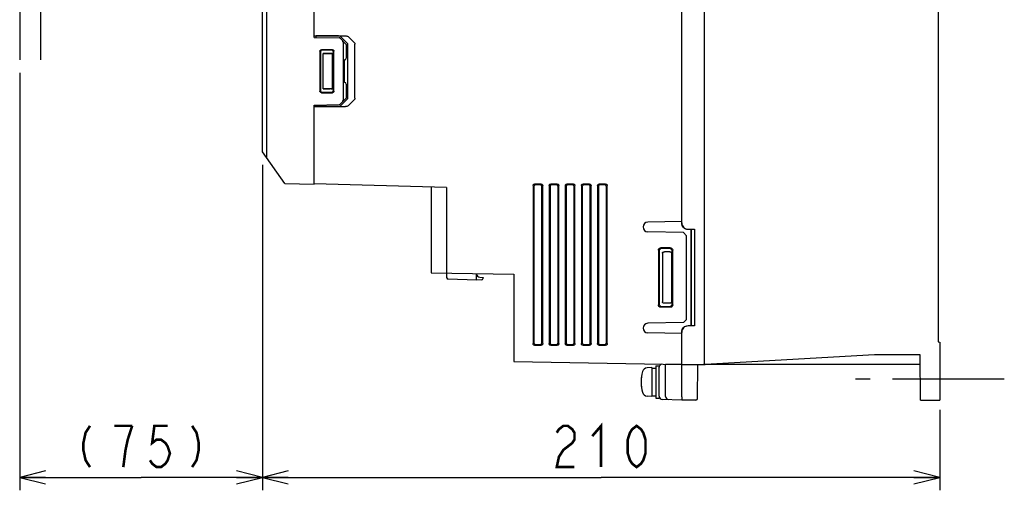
# Model space of a CAD drawing. Extents: x 129 to 1619, y 128 to 1105.
# Tile 22 of 27: x 1188 to 1493, y 492 to 638. Entities that reach past the tile are written whole.
import ezdxf

# ---------------------------------------------------------------- set-up
doc = ezdxf.new("R2010")
doc.units = 0
doc.header["$LTSCALE"] = 92.4
doc.linetypes.add('CENTER', pattern=[0.6, 0.375, -0.075, 0.075, -0.075])
doc.linetypes.add('PHANTOM', pattern=[0.8, 0.45, -0.05, 0.1, -0.05, 0.1, -0.05])
doc.layers.get('0').update_dxf_attribs({"linetype": 'CONTINUOUS'})
for name, color, linetype in [('ALL_AXIS', 7, 'CONTINUOUS'), ('ALL_CURVE', 7, 'CONTINUOUS'), ('ALL_DIM', 7, 'CONTINUOUS'), ('ALL_FEATURES', 7, 'CONTINUOUS')]:
    doc.layers.add(name, color=color, linetype=linetype)
doc.dimstyles.get("Standard").update_dxf_attribs({"dimtxt": 2.5, "dimasz": 2.5, "dimexe": 1.25, "dimexo": 0.625, "dimtad": 1, "dimcen": 2.5, "dimazin": 3, "dimtfac": 1, "dimtmove": 0, "dimatfit": 3})

# ---------------------------------------------------------------- blocks, each defined once
blk = doc.blocks.new('_OPEN')
at = {"color": 0, "linetype": 'BYBLOCK'}
for p, q in [((0, 0), (-1, 0.25)), ((-1, -0.25), (0, 0)), ((-1, 0), (0, 0))]:
    blk.add_line(p, q, dxfattribs=at)
blk = doc.blocks.new('*D0')
at = {"layer": 'ALL_DIM', "color": 2, "linetype": 'CONTINUOUS'}
for p, q in [((1187.75, 621.5), (1187.75, 492)), ((1263, 593), (1263, 492)), ((1187.75, 496), (1225.375, 496)), ((1263, 496), (1225.375, 496))]:
    blk.add_line(p, q, dxfattribs=at)
at = {"layer": 'ALL_DIM', "color": 2, "linetype": 'CONTINUOUS', "xscale": 8, "yscale": 8, "zscale": 8, "rotation": 180}
blk.add_blockref('_OPEN', (1187.75, 496), dxfattribs=at)
at = {"layer": 'ALL_DIM', "color": 2, "linetype": 'CONTINUOUS', "xscale": 8, "yscale": 8, "zscale": 8}
blk.add_blockref('_OPEN', (1263, 496), dxfattribs=at)
blk = doc.blocks.new('*D1')
at = {"layer": 'ALL_DIM', "color": 2, "linetype": 'CONTINUOUS'}
for p, q in [((1263, 593), (1263, 492)), ((1473, 517), (1473, 492)), ((1263, 496), (1368, 496)), ((1473, 496), (1368, 496))]:
    blk.add_line(p, q, dxfattribs=at)
at = {"layer": 'ALL_DIM', "color": 2, "linetype": 'CONTINUOUS', "xscale": 8, "yscale": 8, "zscale": 8, "rotation": 180}
blk.add_blockref('_OPEN', (1263, 496), dxfattribs=at)
at = {"layer": 'ALL_DIM', "color": 2, "linetype": 'CONTINUOUS', "xscale": 8, "yscale": 8, "zscale": 8}
blk.add_blockref('_OPEN', (1473, 496), dxfattribs=at)

msp = doc.modelspace()

# ---------------------------------------------------------------- linework, layer by layer
at = {"layer": 'ALL_AXIS', "color": 7, "linetype": 'CONTINUOUS'}
for p, q in [((1393, 575.367), (1382.474, 575.183)), ((1393, 540.633), (1382.474, 540.817)), ((1383.7, 530.1), (1382.239, 529.972)), ((1383.7, 530.1), (1383.7, 521.1)), ((1383.7, 529.85), (1385, 529.85)), ((1385, 530.6), (1386, 530.6)), ((1385, 530.598), (1385, 520.602)), ((1386, 530.598), (1386, 530.164)), ((1383.7, 521.1), (1382.239, 521.228)), ((1383.7, 521.35), (1385, 521.35)), ((1385, 520.6), (1386, 520.6)), ((1386, 521.21), (1386, 520.602))]:
    msp.add_line(p, q, dxfattribs=at)
at = {"layer": 'ALL_AXIS', "color": 7, "linetype": 'CENTER'}
msp.add_line((1493, 526.5), (1446.913, 526.5), dxfattribs=at)
at = {"layer": 'ALL_AXIS', "color": 7, "linetype": 'CONTINUOUS'}
for centre, radius, start, end in [((1382.5, 573.684), 1.5, 91, 269), ((1382.5, 542.316), 1.5, 91, 269), ((1392.4, 525.6), 12, 164.50603, 195.49397), ((1382.378, 528.378), 1.6, 95, 164.50603), ((1382.378, 522.822), 1.6, 195.49397, 265)]:
    msp.add_arc(centre, radius, start, end, dxfattribs=at)
at = {"layer": 'ALL_CURVE', "color": 40, "linetype": 'CONTINUOUS'}
msp.add_line((1380.653, 525.6), (1380.4, 525.6), dxfattribs=at)
msp.add_arc((1392.4, 525.6), 12, 168.21928, 191.78072, dxfattribs=at)
at = {"layer": 'ALL_DIM', "color": 2, "linetype": 'CONTINUOUS', "const_width": 0.8}
for points in [[(1365.248, 508.8), (1368, 512), (1368, 499.2)], [(1209.551, 512), (1208.175, 509.867), (1207.487, 506.667), (1207.487, 504.533), (1208.175, 501.333), (1209.551, 499.2)], [(1222.623, 512), (1217.119, 512)], [(1219.871, 499.2), (1220.559, 504.533), (1221.247, 507.733), (1222.623, 512)], [(1233.631, 512), (1229.503, 512), (1228.815, 506.667), (1230.191, 507.733), (1231.567, 507.733), (1232.943, 506.667), (1233.631, 505.6), (1234.319, 503.467), (1233.631, 501.333), (1232.943, 500.267), (1231.567, 499.2), (1230.191, 499.2), (1228.815, 500.267), (1228.127, 501.333)], [(1241.199, 512), (1242.575, 509.867), (1243.263, 506.667), (1243.263, 504.533), (1242.575, 501.333), (1241.199, 499.2)], [(1354.24, 509.867), (1354.928, 510.933), (1356.304, 512), (1357.68, 512), (1359.056, 510.933), (1359.744, 509.867), (1359.744, 507.733), (1359.056, 506.667), (1357.68, 505.6), (1356.304, 504.533), (1354.928, 502.4), (1354.24, 499.2), (1359.744, 499.2)], [(1379.008, 499.2), (1377.632, 500.267), (1376.944, 501.333), (1376.256, 503.467), (1376.256, 507.733), (1376.944, 509.867), (1377.632, 510.933), (1379.008, 512), (1380.384, 510.933), (1381.072, 509.867), (1381.76, 507.733), (1381.76, 503.467), (1381.072, 501.333), (1380.384, 500.267), (1379.008, 499.2)]]:
    msp.add_lwpolyline(points, dxfattribs=at)
at = {"layer": 'ALL_FEATURES', "color": 7, "linetype": 'CONTINUOUS'}
for p, q in [((1279, 632.5), (1279, 822)), ((1400, 822), (1400, 531.004)), ((1472.5, 816.983), (1472.5, 538.013)), ((1263, 597), (1263, 660.3)), ((1264.324, 595.138), (1264.324, 656.357)), ((1393, 575.001), (1393, 647)), ((1279, 633), (1288.732, 633)), ((1279, 632.9), (1279.7, 632.925)), ((1279, 632.5), (1286.796, 632.364)), ((1279.7, 632.488), (1279.7, 632.925)), ((1286.544, 632.925), (1279.7, 632.925)), ((1287.144, 632.214), (1289, 630.325)), ((1289.32, 630.701), (1287.345, 632.639)), ((1289.534, 632.714), (1291.508, 630.776)), ((1288, 630.986), (1288, 613.014)), ((1289, 630.325), (1289, 625.991)), ((1289.5, 613.695), (1289.5, 630.305)), ((1291.688, 613.62), (1291.688, 630.38)), ((1280.825, 628.176), (1280.825, 615.824)), ((1281, 628.001), (1281, 615.999)), ((1284.677, 628.675), (1281.323, 628.675)), ((1284.502, 628.5), (1281.498, 628.5)), ((1281.8, 616.5), (1281.8, 627.5)), ((1284.8, 627.5), (1281.8, 627.5)), ((1281.8, 627.5), (1283.855, 627.456)), ((1284.751, 627.451), (1284.8, 627.5)), ((1284.751, 616.549), (1284.751, 627.451)), ((1284.8, 616.5), (1284.8, 627.5)), ((1285, 615.997), (1285, 628.003)), ((1285.175, 615.822), (1285.175, 628.178)), ((1288.509, 625.491), (1288.421, 625.49)), ((1288.421, 618.51), (1288.421, 625.49)), ((1288.509, 618.509), (1288.421, 618.51)), ((1289, 618.009), (1289, 613.675)), ((1281.323, 615.325), (1284.677, 615.325)), ((1281.498, 615.5), (1284.502, 615.5)), ((1281.8, 616.5), (1283.855, 616.544)), ((1284.8, 616.5), (1281.8, 616.5)), ((1284.203, 616.549), (1284.751, 616.549)), ((1284.751, 616.549), (1284.8, 616.5)), ((1287.144, 611.786), (1289, 613.675)), ((1279, 611.5), (1286.796, 611.636)), ((1279, 587), (1279, 611.5)), ((1279.7, 611.075), (1279, 611.1)), ((1279, 611), (1288.732, 611)), ((1279.7, 611.075), (1279.7, 611.512)), ((1286.544, 611.075), (1279.7, 611.075)), ((1287.345, 611.361), (1289.32, 613.299)), ((1291.508, 613.224), (1289.534, 611.286)), ((1270, 587.157), (1263, 597)), ((1270, 587.157), (1279, 587)), ((1320.1, 585.938), (1279, 587.043)), ((1346.9, 586.501), (1346.9, 537.499)), ((1347.162, 586.239), (1347.162, 537.761)), ((1349.402, 587), (1347.398, 587)), ((1349.139, 586.737), (1347.66, 586.737)), ((1349.637, 537.76), (1349.637, 586.24)), ((1349.9, 537.497), (1349.9, 586.503)), ((1351.9, 586.501), (1351.9, 537.499)), ((1352.162, 586.239), (1352.162, 537.761)), ((1354.402, 587), (1352.398, 587)), ((1354.139, 586.737), (1352.66, 586.737)), ((1354.637, 537.76), (1354.637, 586.24)), ((1354.9, 537.497), (1354.9, 586.503)), ((1356.9, 586.501), (1356.9, 537.499)), ((1357.162, 586.239), (1357.162, 537.761)), ((1359.402, 587), (1357.398, 587)), ((1359.139, 586.737), (1357.66, 586.737)), ((1359.637, 537.76), (1359.637, 586.24)), ((1359.9, 537.497), (1359.9, 586.503)), ((1361.9, 586.501), (1361.9, 537.499)), ((1362.162, 586.239), (1362.162, 537.761)), ((1364.402, 587), (1362.398, 587)), ((1364.139, 586.737), (1362.66, 586.737)), ((1364.637, 537.76), (1364.637, 586.24)), ((1364.9, 537.497), (1364.9, 586.503)), ((1366.9, 586.501), (1366.9, 537.499)), ((1367.162, 586.239), (1367.162, 537.761)), ((1369.402, 587), (1367.398, 587)), ((1369.139, 586.737), (1367.66, 586.737)), ((1369.637, 537.76), (1369.637, 586.24)), ((1369.9, 537.497), (1369.9, 586.503)), ((1315.3, 586.067), (1315.3, 559.49)), ((1320.1, 585.938), (1320.1, 558.008)), ((1393.5, 571.991), (1382.474, 572.184)), ((1394.5, 570.974), (1393.5, 571.991)), ((1394.5, 545.026), (1394.5, 570.974)), ((1395, 573), (1397, 573)), ((1395.897, 572.897), (1395, 572.896)), ((1395.965, 572.965), (1395.897, 572.897)), ((1395.897, 543.103), (1395.897, 572.897)), ((1395.965, 572.965), (1397, 573)), ((1395.965, 572.965), (1395.965, 543.035)), ((1397, 573), (1397, 543)), ((1385.764, 566.438), (1385.764, 549.562)), ((1386, 566.202), (1386, 549.798)), ((1389.44, 567.236), (1386.561, 567.236)), ((1389.203, 567), (1386.797, 567)), ((1387.017, 565.511), (1387.017, 550.489)), ((1389.302, 566), (1387.651, 566)), ((1389.802, 565.5), (1389.802, 550.5)), ((1390, 549.796), (1390, 566.204)), ((1390.237, 549.56), (1390.237, 566.44)), ((1315.3, 559.49), (1340.9, 559.044)), ((1329.4, 557.2), (1329.4, 559.244)), ((1340.9, 559.044), (1340.9, 531.91)), ((1329.4, 557.2), (1320.583, 557.508)), ((1330.917, 557.253), (1329.4, 557.2)), ((1330.365, 558.083), (1331.4, 558.047)), ((1331.4, 558.047), (1331.4, 557.753)), ((1389.302, 550), (1387.651, 550)), ((1389.44, 548.764), (1386.561, 548.764)), ((1386.797, 549), (1389.203, 549)), ((1393.5, 544.009), (1382.474, 543.816)), ((1393.5, 544.009), (1394.5, 545.026)), ((1393, 520.983), (1393, 540.999)), ((1395, 543.104), (1395.897, 543.103)), ((1397, 543), (1395, 543)), ((1395.965, 543.035), (1395.897, 543.103)), ((1397, 543), (1395.965, 543.035)), ((1347.66, 537.263), (1349.139, 537.263)), ((1352.66, 537.263), (1354.139, 537.263)), ((1357.66, 537.263), (1359.139, 537.263)), ((1362.66, 537.263), (1364.139, 537.263)), ((1367.66, 537.263), (1369.139, 537.263)), ((1472.5, 538.013), (1473, 538)), ((1473, 538), (1473, 520)), ((1347.398, 537), (1349.402, 537)), ((1352.398, 537), (1354.402, 537)), ((1357.398, 537), (1359.402, 537)), ((1362.398, 537), (1364.402, 537)), ((1367.398, 537), (1369.402, 537)), ((1340.9, 531.909), (1393, 531)), ((1452.718, 533.984), (1400.282, 531.016)), ((1466.878, 534), (1453.283, 534)), ((1467, 520), (1466.878, 534)), ((1386, 521.21), (1386, 530.164)), ((1388, 521.14), (1388, 531.087)), ((1393, 531), (1388.748, 531.002)), ((1393, 531), (1400, 531)), ((1397.908, 520.496), (1398, 531)), ((1400, 531.004), (1399.717, 531)), ((1466.904, 531), (1400.282, 531.002)), ((1393, 520), (1386.965, 520.211)), ((1397.408, 520), (1393, 520)), ((1467, 520), (1473, 520))]:
    msp.add_line(p, q, dxfattribs=at)
at = {"layer": 'ALL_FEATURES', "color": 8, "linetype": 'PHANTOM'}
for p, q in [((1187.75, 650.5), (1187.75, 625.5)), ((1194.25, 650.5), (1194.25, 625.5))]:
    msp.add_line(p, q, dxfattribs=at)
at = {"layer": 'ALL_FEATURES', "color": 7, "linetype": 'CONTINUOUS'}
for points in [[(1287.345, 632.639), (1287.203, 632.75), (1287.021, 632.84), (1286.801, 632.902), (1286.544, 632.925)], [(1288.732, 633), (1288.989, 632.977), (1289.209, 632.915), (1289.392, 632.825), (1289.534, 632.714)], [(1288, 630.986), (1287.978, 631.153), (1287.912, 631.331), (1287.804, 631.515), (1287.65, 631.7)], [(1289.5, 630.305), (1289.481, 630.439), (1289.422, 630.573), (1289.32, 630.701)], [(1291.508, 630.776), (1291.611, 630.648), (1291.669, 630.514), (1291.688, 630.38)], [(1280.825, 628.176), (1280.842, 628.306), (1280.892, 628.426), (1280.971, 628.529), (1281.074, 628.608), (1281.194, 628.658), (1281.323, 628.675)], [(1281.498, 628.5), (1281.369, 628.483), (1281.249, 628.433), (1281.146, 628.354), (1281.067, 628.251), (1281.017, 628.131), (1281, 628.001)], [(1283.855, 627.456), (1284.023, 627.453), (1284.203, 627.451), (1284.751, 627.451)], [(1285, 628.003), (1284.983, 628.132), (1284.933, 628.252), (1284.855, 628.354), (1284.752, 628.433), (1284.631, 628.483), (1284.502, 628.5)], [(1284.677, 628.675), (1284.807, 628.658), (1284.927, 628.608), (1285.03, 628.529), (1285.109, 628.427), (1285.158, 628.307), (1285.175, 628.178)], [(1281.323, 615.325), (1281.194, 615.342), (1281.074, 615.392), (1280.971, 615.471), (1280.892, 615.574), (1280.842, 615.694), (1280.825, 615.824)], [(1281, 615.999), (1281.017, 615.869), (1281.067, 615.749), (1281.146, 615.646), (1281.249, 615.567), (1281.369, 615.517), (1281.498, 615.5)], [(1284.203, 616.549), (1284.023, 616.547), (1283.855, 616.544)], [(1284.502, 615.5), (1284.631, 615.517), (1284.752, 615.567), (1284.855, 615.646), (1284.933, 615.748), (1284.983, 615.868), (1285, 615.997)], [(1285.175, 615.822), (1285.158, 615.693), (1285.109, 615.573), (1285.03, 615.471), (1284.927, 615.392), (1284.807, 615.342), (1284.677, 615.325)], [(1289.32, 613.299), (1289.422, 613.427), (1289.481, 613.561), (1289.5, 613.695)], [(1291.688, 613.62), (1291.669, 613.486), (1291.611, 613.352), (1291.508, 613.224)], [(1286.544, 611.075), (1286.801, 611.098), (1287.021, 611.16), (1287.203, 611.25), (1287.345, 611.361)], [(1287.65, 612.3), (1287.804, 612.485), (1287.912, 612.669), (1287.978, 612.847), (1288, 613.014)], [(1289.534, 611.286), (1289.392, 611.175), (1289.209, 611.085), (1288.989, 611.023), (1288.732, 611)], [(1346.9, 586.501), (1346.917, 586.631), (1346.967, 586.751), (1347.046, 586.854), (1347.149, 586.933), (1347.269, 586.983), (1347.398, 587)], [(1347.66, 586.737), (1347.531, 586.721), (1347.411, 586.671), (1347.308, 586.592), (1347.229, 586.489), (1347.179, 586.368), (1347.162, 586.239)], [(1349.637, 586.24), (1349.62, 586.369), (1349.571, 586.489), (1349.492, 586.592), (1349.389, 586.671), (1349.269, 586.72), (1349.139, 586.737)], [(1349.402, 587), (1349.531, 586.983), (1349.652, 586.933), (1349.755, 586.854), (1349.833, 586.752), (1349.883, 586.632), (1349.9, 586.503)], [(1351.9, 586.501), (1351.917, 586.631), (1351.967, 586.751), (1352.046, 586.854), (1352.149, 586.933), (1352.269, 586.983), (1352.398, 587)], [(1352.66, 586.737), (1352.531, 586.721), (1352.411, 586.671), (1352.308, 586.592), (1352.229, 586.489), (1352.179, 586.368), (1352.162, 586.239)], [(1354.637, 586.24), (1354.62, 586.369), (1354.571, 586.489), (1354.492, 586.592), (1354.389, 586.671), (1354.269, 586.72), (1354.139, 586.737)], [(1354.402, 587), (1354.531, 586.983), (1354.652, 586.933), (1354.755, 586.854), (1354.833, 586.752), (1354.883, 586.632), (1354.9, 586.503)], [(1356.9, 586.501), (1356.917, 586.631), (1356.967, 586.751), (1357.046, 586.854), (1357.149, 586.933), (1357.269, 586.983), (1357.398, 587)], [(1357.66, 586.737), (1357.531, 586.721), (1357.411, 586.671), (1357.308, 586.592), (1357.229, 586.489), (1357.179, 586.368), (1357.162, 586.239)], [(1359.637, 586.24), (1359.62, 586.369), (1359.571, 586.489), (1359.492, 586.592), (1359.389, 586.671), (1359.269, 586.72), (1359.139, 586.737)], [(1359.402, 587), (1359.531, 586.983), (1359.652, 586.933), (1359.755, 586.854), (1359.833, 586.752), (1359.883, 586.632), (1359.9, 586.503)], [(1361.9, 586.501), (1361.917, 586.631), (1361.967, 586.751), (1362.046, 586.854), (1362.149, 586.933), (1362.269, 586.983), (1362.398, 587)], [(1362.66, 586.737), (1362.531, 586.721), (1362.411, 586.671), (1362.308, 586.592), (1362.229, 586.489), (1362.179, 586.368), (1362.162, 586.239)], [(1364.637, 586.24), (1364.62, 586.369), (1364.571, 586.489), (1364.492, 586.592), (1364.389, 586.671), (1364.269, 586.72), (1364.139, 586.737)], [(1364.402, 587), (1364.531, 586.983), (1364.652, 586.933), (1364.755, 586.854), (1364.833, 586.752), (1364.883, 586.632), (1364.9, 586.503)], [(1366.9, 586.501), (1366.917, 586.631), (1366.967, 586.751), (1367.046, 586.854), (1367.149, 586.933), (1367.269, 586.983), (1367.398, 587)], [(1367.66, 586.737), (1367.531, 586.721), (1367.411, 586.671), (1367.308, 586.592), (1367.229, 586.489), (1367.179, 586.368), (1367.162, 586.239)], [(1369.637, 586.24), (1369.62, 586.369), (1369.571, 586.489), (1369.492, 586.592), (1369.389, 586.671), (1369.269, 586.72), (1369.139, 586.737)], [(1369.402, 587), (1369.531, 586.983), (1369.652, 586.933), (1369.755, 586.854), (1369.833, 586.752), (1369.883, 586.632), (1369.9, 586.503)], [(1393, 575.001), (1393.038, 574.611), (1393.152, 574.235), (1393.337, 573.889), (1393.586, 573.586), (1393.889, 573.337), (1394.235, 573.152), (1394.61, 573.038), (1395, 573)], [(1395, 572.896), (1394.61, 572.935), (1394.235, 573.048), (1393.889, 573.233), (1393.586, 573.482), (1393.337, 573.785), (1393.152, 574.13), (1393.038, 574.506), (1393, 574.896)], [(1385.764, 566.438), (1385.784, 566.616), (1385.843, 566.785), (1385.938, 566.936), (1386.064, 567.062), (1386.215, 567.157), (1386.383, 567.216), (1386.561, 567.236)], [(1386.797, 567), (1386.619, 566.98), (1386.451, 566.921), (1386.3, 566.826), (1386.174, 566.7), (1386.079, 566.549), (1386.02, 566.38), (1386, 566.202)], [(1387.017, 565.511), (1387.033, 565.622), (1387.083, 565.731), (1387.171, 565.832), (1387.297, 565.918), (1387.46, 565.978), (1387.651, 566)], [(1390, 566.204), (1389.98, 566.382), (1389.921, 566.55), (1389.827, 566.701), (1389.701, 566.826), (1389.55, 566.921), (1389.381, 566.98), (1389.203, 567)], [(1389.302, 566), (1389.432, 565.983), (1389.552, 565.933), (1389.656, 565.854), (1389.735, 565.75), (1389.785, 565.629), (1389.802, 565.5)], [(1389.44, 567.236), (1389.618, 567.216), (1389.787, 567.157), (1389.937, 567.063), (1390.063, 566.937), (1390.158, 566.786), (1390.217, 566.618), (1390.237, 566.44)], [(1386.561, 548.764), (1386.383, 548.784), (1386.215, 548.843), (1386.064, 548.938), (1385.938, 549.064), (1385.843, 549.215), (1385.784, 549.384), (1385.764, 549.562)], [(1386, 549.798), (1386.02, 549.62), (1386.079, 549.451), (1386.174, 549.3), (1386.3, 549.174), (1386.451, 549.079), (1386.619, 549.02), (1386.797, 549)], [(1387.651, 550), (1387.46, 550.022), (1387.297, 550.082), (1387.171, 550.168), (1387.083, 550.269), (1387.033, 550.378), (1387.017, 550.489)], [(1389.203, 549), (1389.381, 549.02), (1389.55, 549.079), (1389.701, 549.174), (1389.827, 549.299), (1389.921, 549.45), (1389.98, 549.618), (1390, 549.796)], [(1389.802, 550.5), (1389.785, 550.371), (1389.735, 550.25), (1389.656, 550.146), (1389.552, 550.067), (1389.432, 550.017), (1389.302, 550)], [(1390.237, 549.56), (1390.217, 549.382), (1390.158, 549.214), (1390.063, 549.063), (1389.937, 548.937), (1389.787, 548.843), (1389.618, 548.784), (1389.44, 548.764)], [(1393, 541.104), (1393.038, 541.494), (1393.152, 541.87), (1393.337, 542.215), (1393.586, 542.518), (1393.889, 542.767), (1394.235, 542.952), (1394.61, 543.065), (1395, 543.104)], [(1395, 543), (1394.61, 542.962), (1394.235, 542.848), (1393.889, 542.663), (1393.586, 542.414), (1393.337, 542.111), (1393.152, 541.765), (1393.038, 541.389), (1393, 540.999)], [(1347.398, 537), (1347.269, 537.017), (1347.149, 537.067), (1347.046, 537.146), (1346.967, 537.249), (1346.917, 537.369), (1346.9, 537.499)], [(1347.162, 537.761), (1347.179, 537.632), (1347.229, 537.511), (1347.308, 537.408), (1347.411, 537.329), (1347.531, 537.279), (1347.66, 537.263)], [(1349.139, 537.263), (1349.269, 537.28), (1349.389, 537.329), (1349.492, 537.408), (1349.571, 537.511), (1349.62, 537.631), (1349.637, 537.76)], [(1349.9, 537.497), (1349.883, 537.368), (1349.833, 537.248), (1349.755, 537.146), (1349.652, 537.067), (1349.531, 537.017), (1349.402, 537)], [(1352.398, 537), (1352.269, 537.017), (1352.149, 537.067), (1352.046, 537.146), (1351.967, 537.249), (1351.917, 537.369), (1351.9, 537.499)], [(1352.162, 537.761), (1352.179, 537.632), (1352.229, 537.511), (1352.308, 537.408), (1352.411, 537.329), (1352.531, 537.279), (1352.66, 537.263)], [(1354.139, 537.263), (1354.269, 537.28), (1354.389, 537.329), (1354.492, 537.408), (1354.571, 537.511), (1354.62, 537.631), (1354.637, 537.76)], [(1354.9, 537.497), (1354.883, 537.368), (1354.833, 537.248), (1354.755, 537.146), (1354.652, 537.067), (1354.531, 537.017), (1354.402, 537)], [(1357.398, 537), (1357.269, 537.017), (1357.149, 537.067), (1357.046, 537.146), (1356.967, 537.249), (1356.917, 537.369), (1356.9, 537.499)], [(1357.162, 537.761), (1357.179, 537.632), (1357.229, 537.511), (1357.308, 537.408), (1357.411, 537.329), (1357.531, 537.279), (1357.66, 537.263)], [(1359.139, 537.263), (1359.269, 537.28), (1359.389, 537.329), (1359.492, 537.408), (1359.571, 537.511), (1359.62, 537.631), (1359.637, 537.76)], [(1359.9, 537.497), (1359.883, 537.368), (1359.833, 537.248), (1359.755, 537.146), (1359.652, 537.067), (1359.531, 537.017), (1359.402, 537)], [(1362.398, 537), (1362.269, 537.017), (1362.149, 537.067), (1362.046, 537.146), (1361.967, 537.249), (1361.917, 537.369), (1361.9, 537.499)], [(1362.162, 537.761), (1362.179, 537.632), (1362.229, 537.511), (1362.308, 537.408), (1362.411, 537.329), (1362.531, 537.279), (1362.66, 537.263)], [(1364.139, 537.263), (1364.269, 537.28), (1364.389, 537.329), (1364.492, 537.408), (1364.571, 537.511), (1364.62, 537.631), (1364.637, 537.76)], [(1364.9, 537.497), (1364.883, 537.368), (1364.833, 537.248), (1364.755, 537.146), (1364.652, 537.067), (1364.531, 537.017), (1364.402, 537)], [(1367.398, 537), (1367.269, 537.017), (1367.149, 537.067), (1367.046, 537.146), (1366.967, 537.249), (1366.917, 537.369), (1366.9, 537.499)], [(1367.162, 537.761), (1367.179, 537.632), (1367.229, 537.511), (1367.308, 537.408), (1367.411, 537.329), (1367.531, 537.279), (1367.66, 537.263)], [(1369.139, 537.263), (1369.269, 537.28), (1369.389, 537.329), (1369.492, 537.408), (1369.571, 537.511), (1369.62, 537.631), (1369.637, 537.76)], [(1369.9, 537.497), (1369.883, 537.368), (1369.833, 537.248), (1369.755, 537.146), (1369.652, 537.067), (1369.531, 537.017), (1369.402, 537)], [(1388.748, 531.002), (1388.361, 531.003), (1388.209, 531.005), (1388.095, 531.006), (1388.024, 531.008), (1388, 531.01)], [(1393, 520.983), (1392.997, 520.763), (1392.994, 520.554), (1392.993, 520.369), (1392.993, 520.213), (1392.994, 520.097), (1392.997, 520.025), (1393, 520)]]:
    msp.add_lwpolyline(points, dxfattribs=at)
for centre, radius, start, end in [((1286.787, 631.864), 0.5, 44.5, 89), ((1288.5, 625.991), 0.5, 271, 360), ((1288.5, 618.009), 0.5, 0, 89), ((1286.787, 612.136), 0.5, 271, 315.5), ((1330.4, 559.083), 1, 180, 268), ((1320.6, 558.008), 0.5, 180, 268), ((1330.9, 557.753), 0.5, 272, 360), ((1453.283, 524), 10, 90, 93.2397), ((1387, 530.164), 1, 108.12858, 180), ((1399.717, 541), 10, 270, 273.2397), ((1387, 521.21), 1, 180, 268), ((1389, 521.14), 1, 180, 268), ((1397.408, 520.5), 0.5, 269.99999, 359.49918)]:
    msp.add_arc(centre, radius, start, end, dxfattribs=at)

# ---------------------------------------------------------------- dimensions: what is measured, and where the dimension line sits
at = {"layer": 'ALL_DIM', "color": 2, "linetype": 'CONTINUOUS'}
dim = msp.add_linear_dim(base=(1187.75, 496), p1=(1263, 593), p2=(1187.75, 621.5), angle=180, dimstyle='Standard', dxfattribs=at)
dim.commit()
dim.dimension.update_dxf_attribs({"geometry": '*D0', "text_midpoint": (1203.359, 499.2), "dimtype": 128})
dim = msp.add_linear_dim(base=(1473, 496), p1=(1263, 593), p2=(1473, 517), dimstyle='Standard', dxfattribs=at)
dim.commit()
dim.dimension.update_dxf_attribs({"geometry": '*D1', "text_midpoint": (1351.488, 499.2), "dimtype": 128})

doc.saveas('drawing.dxf')
